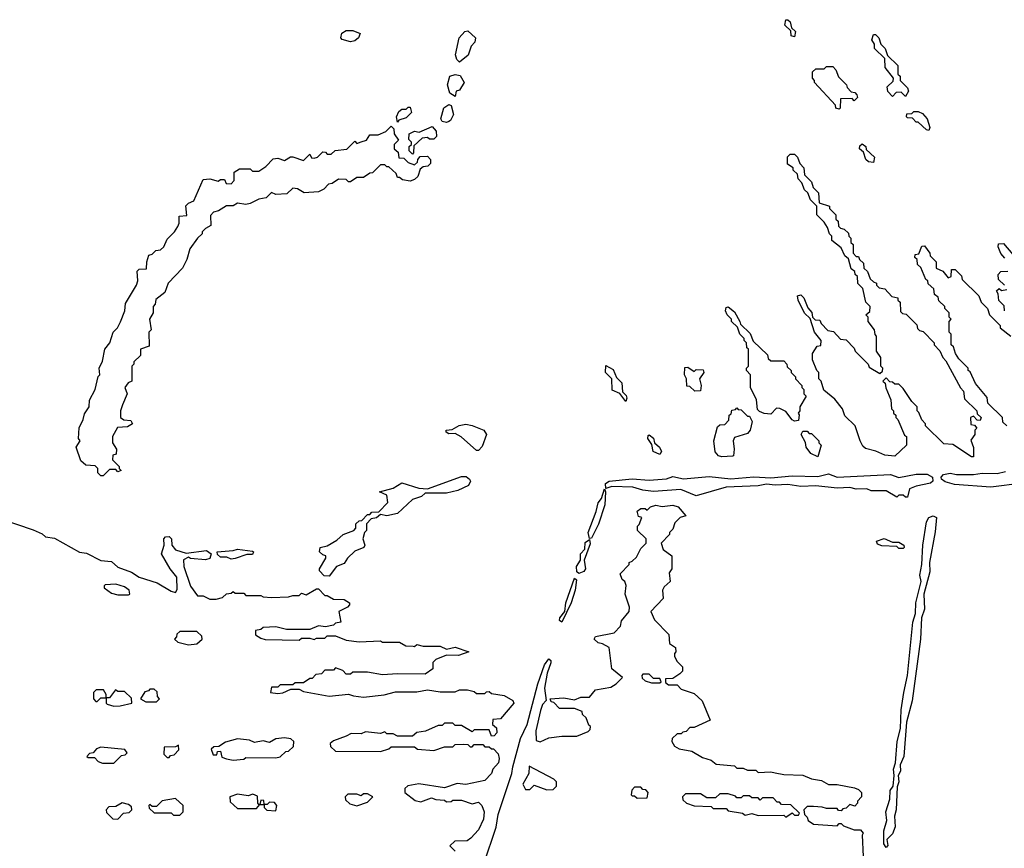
# Model space of a CAD drawing. Extents: x 2737564 to 2859580, y 876530 to 1012372.
# Tile 82 of 110: x 2767115 to 2771729, y 965234 to 969120. Entities that reach past the tile are written whole.
import ezdxf

# ---------------------------------------------------------------- set-up
doc = ezdxf.new("R2010")
doc.units = 0

msp = doc.modelspace()

# ---------------------------------------------------------------- linework, layer by layer
at = {"layer": '0CON05XD'}
for points in [[(2770745, 969040), (2770730, 969045), (2770728.3, 969068.3), (2770700, 969095), (2770705, 969120), (2770715, 969120), (2770725, 969110), (2770731.7, 969081.7), (2770750, 969065), (2770745, 969040)], [(2768665, 969016.7), (2768626.4, 969026.4), (2768620, 969035), (2768625, 969057.5), (2768645, 969070), (2768675, 969070), (2768710, 969055), (2768702.5, 969035), (2768685, 969020), (2768665, 969016.7)], [(2769175, 968920), (2769163, 968933), (2769157.5, 968955), (2769173.3, 969035), (2769200, 969065), (2769215, 969067.5), (2769250, 969035), (2769247.5, 969015), (2769230, 968995), (2769216.4, 968953.6), (2769175, 968920)], [(2771265, 968760), (2771245, 968780), (2771221.7, 968778.3), (2771205, 968760), (2771183, 968783), (2771180, 968805), (2771208.3, 968831.7), (2771210, 968845), (2771170, 968895), (2771168.3, 968938.3), (2771120, 968985), (2771120, 969005), (2771107.5, 969025), (2771115, 969050), (2771125, 969050), (2771140, 969035), (2771150, 969005), (2771170, 968985), (2771181.7, 968951.7), (2771230, 968905), (2771230, 968865), (2771240, 968855), (2771240, 968835), (2771275, 968800), (2771280, 968785), (2771265, 968760)], [(2770955, 968700), (2770940, 968705), (2770938.3, 968718.3), (2770840, 968825), (2770840, 968835), (2770830, 968845), (2770830, 968875), (2770845, 968890), (2770885, 968890), (2770895, 968900), (2770925, 968900), (2770940, 968885), (2770951.7, 968851.7), (2770990, 968815), (2770991.7, 968801.7), (2771011.7, 968781.7), (2771028.3, 968778.3), (2771038.3, 968768.3), (2771040, 968755), (2771025, 968740), (2771015, 968750), (2770961.7, 968748.3), (2770960, 968705), (2770955, 968700)], [(2769155, 968760), (2769130, 968775), (2769120, 968815), (2769130, 968855), (2769155, 968862.5), (2769178.3, 968858.3), (2769197.5, 968825), (2769175, 968790), (2769160, 968785), (2769155, 968760)], [(2768885, 968640), (2768880, 968665), (2768890.7, 968689.3), (2768905, 968700), (2768925, 968700), (2768935, 968710), (2768945, 968710), (2768950, 968685), (2768925, 968660), (2768891.7, 968648.3), (2768885, 968640)], [(2769115, 968637.5), (2769095, 968642.5), (2769087.5, 968655), (2769103, 968707), (2769125, 968722.5), (2769137, 968717), (2769147.5, 968675), (2769133, 968647), (2769125, 968642.5), (2769115, 968637.5)], [(2771375, 968600), (2771363.6, 968603.6), (2771325, 968640), (2771315, 968640), (2771298.3, 968658.3), (2771275, 968660), (2771270, 968665), (2771271.7, 968678.3), (2771295, 968680), (2771305, 968690), (2771325, 968690), (2771345, 968680), (2771367.5, 968655), (2771380, 968615), (2771375, 968600)], [(2767505, 966980), (2767495, 966980), (2767480, 966995), (2767480, 967015), (2767468.3, 967028.3), (2767425, 967030), (2767400.7, 967050.7), (2767380, 967115), (2767397.5, 967145), (2767390, 967155), (2767393.6, 967206.4), (2767412.5, 967245), (2767418.3, 967271.7), (2767440, 967305), (2767442.5, 967335), (2767467.5, 967385), (2767483, 967447), (2767490, 967455), (2767487.5, 967485), (2767502.3, 967517.7), (2767513.8, 967575), (2767536.7, 967605), (2767552.5, 967655), (2767572.5, 967675), (2767587, 967703), (2767606.7, 967755), (2767610.5, 967789.5), (2767662.5, 967875), (2767667.5, 967895), (2767665, 967940), (2767675, 967950), (2767708.3, 967951.7), (2767710, 967985), (2767720, 968015), (2767735, 968020), (2767753, 968037), (2767775, 968040), (2767790, 968055), (2767805, 968090), (2767840, 968125), (2767855, 968150), (2767862.5, 968165), (2767861.7, 968198.3), (2767898.3, 968201.7), (2767893, 968247), (2767905, 968260), (2767930, 968270), (2767975, 968370), (2768005, 968373.3), (2768045, 968362.5), (2768055, 968370), (2768075, 968370), (2768081.7, 968351.7), (2768105, 968350), (2768120, 968365), (2768120, 968405), (2768145, 968420), (2768195, 968420), (2768205, 968410), (2768235, 968410), (2768268.3, 968431.7), (2768303, 968467), (2768325, 968470), (2768355, 968460), (2768383, 968477), (2768395, 968477.5), (2768445, 968460), (2768475, 968490), (2768481.7, 968471.7), (2768495, 968470), (2768510, 968475), (2768535, 968500), (2768548.3, 968498.3), (2768555, 968490), (2768575, 968490), (2768593, 968507), (2768647, 968513), (2768685, 968550), (2768695, 968540), (2768715, 968547.5), (2768740, 968555), (2768755, 968580), (2768795, 968580), (2768830, 968595), (2768855, 968620), (2768868.3, 968608.3), (2768870, 968585), (2768890, 968555), (2768870, 968535), (2768870, 968515), (2768888.3, 968498.3), (2768891.7, 968471.7), (2768915, 968470), (2768935, 968450), (2768965, 968440), (2768978.3, 968451.7), (2768980, 968465), (2768991.7, 968478.3), (2769025, 968480), (2769040, 968465), (2769040, 968445), (2769027, 968433), (2769005, 968430), (2768991.7, 968418.3), (2768980, 968385), (2768965, 968370), (2768945, 968362.5), (2768908.3, 968368.3), (2768895, 968380), (2768885, 968380), (2768878.3, 968398.3), (2768845, 968430), (2768835, 968430), (2768825, 968440), (2768805, 968440), (2768768.3, 968401.7), (2768755, 968400), (2768725, 968380), (2768695, 968380), (2768665, 968360), (2768655, 968360), (2768645, 968370), (2768608.3, 968371.7), (2768578.3, 968351.7), (2768561.7, 968348.3), (2768540, 968325), (2768515, 968312.5), (2768448.3, 968308.3), (2768417, 968327), (2768395, 968330), (2768367, 968303), (2768315, 968300), (2768295, 968310), (2768270, 968285), (2768235, 968277.5), (2768195, 968257.5), (2768175, 968253.3), (2768135, 968260), (2768115, 968247.5), (2768083.6, 968246.4), (2768047, 968223), (2768022.5, 968217.5), (2768008.3, 968201.7), (2768010, 968155), (2767985, 968140), (2767970, 968125), (2767970, 968115), (2767947.5, 968095), (2767912.5, 968045), (2767897.5, 967995), (2767877.5, 967955), (2767810, 967885), (2767795, 967840), (2767753, 967807), (2767750, 967785), (2767740, 967775), (2767740, 967745), (2767722.5, 967715), (2767730, 967665), (2767720, 967655), (2767721.7, 967588.3), (2767680, 967575), (2767680, 967545), (2767650, 967515), (2767650, 967505), (2767640, 967495), (2767640, 967425), (2767623.6, 967416.4), (2767607.5, 967395), (2767617.5, 967365), (2767596.2, 967313.8), (2767586.7, 967285), (2767587.5, 967255), (2767603, 967243), (2767635, 967240), (2767642.5, 967225), (2767619.3, 967210.7), (2767573.3, 967206.7), (2767550, 967165), (2767550, 967135), (2767567.5, 967105), (2767567, 967083), (2767551.7, 967078.3), (2767550, 967055), (2767580, 967025), (2767580, 967015), (2767590, 967005), (2767575, 967000), (2767565, 967010), (2767535, 967010), (2767505, 966980)], [(2768955, 968490), (2768940, 968505), (2768940, 968525), (2768950, 968535), (2768950, 968545), (2768938.3, 968558.3), (2768940, 968585), (2768965, 968597.5), (2768987, 968593), (2769048.3, 968618.3), (2769067, 968597), (2769068.3, 968571.7), (2769055, 968560), (2769035, 968560), (2769025, 968567.5), (2769000, 968565), (2768961.7, 968528.3), (2768960, 968495), (2768955, 968490)], [(2771115, 968450), (2771093, 968453), (2771080, 968465), (2771068.3, 968498.3), (2771050, 968515), (2771051.7, 968528.3), (2771062.5, 968537.5), (2771080, 968525), (2771081.7, 968511.7), (2771120, 968475), (2771115, 968450)], [(2771585, 967070), (2771575, 967070), (2771487, 967127), (2771445, 967130), (2771360, 967215), (2771360, 967225), (2771343, 967243), (2771328.3, 967278.3), (2771320, 967285), (2771320, 967305), (2771295, 967330), (2771255, 967390), (2771235, 967410), (2771215, 967410), (2771205, 967420), (2771191.7, 967421.7), (2771175, 967440), (2771160, 967425), (2771170, 967415), (2771173, 967393), (2771197, 967337), (2771200, 967295), (2771210, 967285), (2771210, 967275), (2771220, 967265), (2771220, 967255), (2771230, 967245), (2771261.7, 967171.7), (2771270, 967165), (2771270, 967125), (2771215, 967072.5), (2771168.3, 967078.3), (2771127, 967097), (2771078.3, 967108.3), (2771065, 967120), (2771052.5, 967145), (2771030, 967215), (2770981.7, 967261.7), (2770970, 967295), (2770935, 967340), (2770883, 967383), (2770870, 967425), (2770860, 967435), (2770860, 967465), (2770850, 967475), (2770830, 967525), (2770830, 967555), (2770851.7, 967588.3), (2770868.3, 967591.7), (2770870, 967615), (2770840, 967655), (2770818.3, 967718.3), (2770793, 967743), (2770762.5, 967805), (2770760, 967825), (2770775, 967830), (2770790, 967815), (2770808.3, 967768.3), (2770827, 967747), (2770830, 967725), (2770841.7, 967711.7), (2770865, 967710), (2770870, 967695), (2770901.7, 967661.7), (2770928.3, 967658.3), (2770961.7, 967621.7), (2770988.3, 967618.3), (2771025, 967580), (2771030, 967565), (2771090, 967505), (2771095, 967490), (2771145, 967460), (2771158.3, 967471.7), (2771160, 967485), (2771150, 967495), (2771150, 967535), (2771130, 967565), (2771130, 967635), (2771123, 967643), (2771120, 967665), (2771090, 967705), (2771090, 967725), (2771080, 967735), (2771098.3, 967751.7), (2771100, 967775), (2771080, 967795), (2771065, 967860), (2771043, 967883), (2771040, 967915), (2771030, 967925), (2771028.3, 967938.3), (2771011.7, 967951.7), (2770998.3, 967998.3), (2770981.7, 968011.7), (2770965, 968050), (2770920, 968085), (2770920, 968105), (2770910, 968115), (2770900, 968145), (2770885, 968170), (2770850, 968205), (2770850, 968245), (2770820, 968275), (2770808.3, 968308.3), (2770791.7, 968321.7), (2770780, 968355), (2770763, 968373), (2770760, 968395), (2770740, 968415), (2770740, 968425), (2770713, 968443), (2770712.5, 968477.5), (2770725, 968490), (2770745, 968490), (2770760, 968475), (2770770, 968445), (2770790, 968425), (2770791.7, 968391.7), (2770825, 968360), (2770832.5, 968332.5), (2770858.3, 968308.3), (2770861.7, 968261.7), (2770910, 968245), (2770910, 968235), (2770940, 968205), (2770940, 968185), (2770950, 968175), (2770951.7, 968151.7), (2770961.7, 968141.7), (2770978.3, 968138.3), (2770998.3, 968118.3), (2771000, 968105), (2771010, 968095), (2771010, 968075), (2771020, 968065), (2771020, 968025), (2771035, 968010), (2771045, 968010), (2771050, 967995), (2771068.3, 967978.3), (2771070, 967955), (2771088.3, 967938.3), (2771100, 967905), (2771115, 967890), (2771130, 967885), (2771130, 967875), (2771141.7, 967861.7), (2771168.3, 967858.3), (2771201.7, 967821.7), (2771230, 967815), (2771230, 967805), (2771240, 967795), (2771241.7, 967751.7), (2771251.7, 967741.7), (2771268.3, 967738.3), (2771318.3, 967688.3), (2771321.7, 967671.7), (2771331.7, 967661.7), (2771348.3, 967658.3), (2771400, 967605), (2771400, 967595), (2771427, 967567), (2771440, 967535), (2771455, 967520), (2771523, 967393), (2771537, 967377), (2771541.7, 967341.7), (2771600, 967285), (2771601.7, 967271.7), (2771620, 967255), (2771615, 967240), (2771601.7, 967241.7), (2771585, 967260), (2771570, 967255), (2771571.7, 967221.7), (2771588.3, 967218.3), (2771600, 967205), (2771590, 967195), (2771590, 967175), (2771572.5, 967147.5), (2771583.6, 967113.6), (2771585, 967070)], [(2771740, 967215), (2771721.7, 967231.7), (2771720, 967255), (2771651.7, 967321.7), (2771648.3, 967348.3), (2771593, 967413), (2771568.3, 967468.3), (2771560, 967475), (2771560, 967485), (2771515, 967530), (2771500, 967555), (2771490, 967585), (2771480, 967595), (2771480, 967645), (2771470, 967655), (2771470, 967705), (2771480, 967715), (2771470, 967725), (2771470, 967745), (2771450, 967765), (2771450, 967775), (2771421.7, 967801.7), (2771418.3, 967818.3), (2771401.7, 967831.7), (2771398.3, 967858.3), (2771371.7, 967881.7), (2771370, 967895), (2771361.7, 967901.7), (2771338.3, 967958.3), (2771321.7, 967971.7), (2771320, 967995), (2771310, 968005), (2771311.7, 968018.3), (2771328.3, 968021.7), (2771341.7, 968058.3), (2771355, 968060), (2771380, 968025), (2771381.7, 968011.7), (2771410, 967985), (2771410, 967955), (2771440, 967940), (2771465, 967910), (2771480, 967915), (2771481.7, 967948.3), (2771498.3, 967948.3), (2771528.3, 967918.3), (2771531.7, 967901.7), (2771610, 967825), (2771620, 967795), (2771650, 967765), (2771660, 967735), (2771710, 967685), (2771710, 967675), (2771760, 967635)], [(2771731.7, 968001.7), (2771713, 968023), (2771700, 968055), (2771701.7, 968068.3), (2771725, 968070), (2771768.3, 968018.3)], [(2771730, 967875), (2771701.7, 967901.7), (2771700, 967925), (2771711.7, 967938.3), (2771745, 967940)], [(2771730, 967755), (2771728.3, 967778.3), (2771703, 967803), (2771700, 967835), (2771691.7, 967848.3), (2771705, 967860), (2771715, 967850), (2771740, 967855)], [(2770745, 967237.5), (2770733.9, 967243.9), (2770705, 967282.5), (2770677, 967297), (2770661.7, 967298.3), (2770635, 967270), (2770603, 967273), (2770581.7, 967281.7), (2770572.5, 967292.5), (2770567, 967337), (2770540, 967395), (2770540, 967455), (2770520, 967475), (2770520, 967485), (2770530, 967495), (2770530, 967575), (2770521.7, 967581.7), (2770520, 967605), (2770510, 967615), (2770510, 967625), (2770490, 967645), (2770478.3, 967678.3), (2770450, 967705), (2770450, 967715), (2770430, 967735), (2770422.5, 967755), (2770425, 967770), (2770435, 967772.5), (2770465, 967750), (2770490, 967705), (2770491.7, 967691.7), (2770538.3, 967648.3), (2770551.7, 967611.7), (2770618.3, 967548.3), (2770621.7, 967531.7), (2770635, 967520), (2770695, 967520), (2770710, 967505), (2770711.7, 967491.7), (2770730, 967475), (2770730, 967465), (2770750, 967445), (2770750, 967435), (2770780, 967405), (2770780, 967395), (2770790, 967385), (2770790, 967365), (2770800, 967355), (2770770, 967305), (2770770, 967285), (2770762.5, 967275), (2770767.5, 967267.5), (2770765, 967240), (2770745, 967237.5)], [(2769955, 967330), (2769927.5, 967367.5), (2769891.7, 967381.7), (2769890, 967435), (2769860, 967465), (2769861.7, 967498.3), (2769895, 967480), (2769911.7, 967441.7), (2769937, 967417), (2769940, 967375), (2769957, 967357), (2769960, 967345), (2769955, 967330)], [(2770278.3, 967378.3), (2770255, 967400), (2770241.7, 967401.7), (2770240, 967435), (2770230, 967455), (2770231.7, 967488.3), (2770245, 967490), (2770275, 967470), (2770285, 967480), (2770318.3, 967478.3), (2770320, 967465), (2770300, 967435), (2770307.5, 967405), (2770305, 967380), (2770278.3, 967378.3)], [(2770405, 967070), (2770390, 967075), (2770373, 967093), (2770367.5, 967145), (2770385, 967210), (2770395, 967220), (2770418.3, 967221.7), (2770438.3, 967241.7), (2770440, 967265), (2770448.3, 967271.7), (2770451.7, 967288.3), (2770468.3, 967291.7), (2770475, 967300), (2770481.7, 967291.7), (2770495, 967290), (2770525, 967260), (2770535, 967260), (2770547.5, 967235), (2770537.5, 967195), (2770525, 967180), (2770465, 967160), (2770457.5, 967145), (2770463.3, 967105), (2770460, 967075), (2770455, 967072.5), (2770405, 967070)], [(2769265, 967100), (2769255, 967100), (2769183.6, 967163.6), (2769155, 967180), (2769125, 967177.5), (2769112.5, 967185), (2769112.5, 967195), (2769141.7, 967198.3), (2769173.6, 967216.4), (2769205, 967222.5), (2769235, 967217.5), (2769290, 967195), (2769302.5, 967175), (2769281.7, 967118.3), (2769265, 967100)], [(2770855, 967070), (2770822.5, 967085), (2770800, 967115), (2770797, 967137), (2770777.5, 967175), (2770785, 967190), (2770805, 967190), (2770815, 967180), (2770825, 967180), (2770860, 967145), (2770860, 967135), (2770870, 967125), (2770855, 967070)], [(2770115, 967080), (2770082.5, 967095), (2770077.5, 967127.5), (2770057.5, 967155), (2770060, 967170), (2770065, 967172.5), (2770085, 967157.5), (2770090, 967135), (2770112.5, 967115), (2770122.5, 967095), (2770115, 967080)], [(2771814.2, 966945.8), (2771665, 966927.5), (2771495, 966940), (2771452.2, 966952.2), (2771434.2, 966965), (2771433.3, 966975), (2771443.4, 966986.6), (2771475, 966993.8), (2771505, 966987.7), (2771585, 966987.5), (2771625, 966993.8), (2771695, 966991.5), (2771735, 967001.3)], [(2768565, 966510), (2768541.7, 966511.7), (2768520, 966535), (2768520, 966545), (2768550, 966595), (2768550, 966605), (2768535, 966610), (2768520, 966625), (2768522.5, 966645), (2768555, 966652.5), (2768600.7, 966679.3), (2768630, 966705), (2768680, 966725), (2768690, 966735), (2768690, 966755), (2768705, 966770), (2768718.3, 966771.7), (2768745, 966800), (2768755, 966800), (2768765, 966810), (2768798.3, 966811.7), (2768840, 966855), (2768835, 966890), (2768800, 966905), (2768865, 966923.3), (2768905, 966947.5), (2768985, 966922.5), (2769025, 966920), (2769185, 966977.5), (2769207, 966977), (2769222.5, 966965), (2769227.5, 966955), (2769217.5, 966935), (2769167.7, 966912.3), (2769115, 966900), (2769015, 966900), (2768997, 966883), (2768955, 966870), (2768885, 966803.3), (2768835, 966792.5), (2768805, 966800), (2768787, 966783), (2768761.7, 966778.3), (2768740, 966755), (2768740, 966725), (2768730, 966715), (2768722.5, 966685), (2768732.5, 966655), (2768727.5, 966645), (2768685, 966627.5), (2768650, 966595), (2768635, 966570), (2768600, 966555), (2768565, 966510)], [(2771275, 966880), (2771265, 966880), (2771255, 966890), (2771235, 966890), (2771225, 966880), (2771175, 966910), (2771105, 966910), (2771085, 966920), (2771035, 966917.5), (2771005, 966926.2), (2770945, 966923.3), (2770845, 966933.8), (2770775, 966931.2), (2770715, 966940.8), (2770655, 966937.1), (2770615, 966942), (2770575, 966934.2), (2770425, 966927.8), (2770285, 966887.5), (2770213.6, 966916.4), (2770085, 966907.5), (2770035, 966913.8), (2769987.6, 966927.6), (2769889.7, 966930.3), (2769861.7, 966921.7), (2769860, 966945), (2769876.7, 966955), (2769985, 966966.9), (2770065, 966960), (2770145, 966967.3), (2770175, 966977.1), (2770225, 966966.9), (2770345, 966977.3), (2770446.9, 966966.9), (2770555, 966975.3), (2770635, 966971.5), (2770735, 966980.3), (2770855, 966977.3), (2770905, 966989.5), (2770945, 966974.4), (2771195, 966987.7), (2771235, 966972.9), (2771315, 966988.9), (2771367.9, 966987.9), (2771392.5, 966975), (2771394.2, 966955), (2771383.5, 966946.5), (2771315, 966932.5), (2771285, 966920), (2771275, 966880)], [(2769785, 966687.5), (2769777.9, 966715), (2769816.2, 966813.8), (2769825, 966854), (2769841.4, 966875), (2769855, 966920), (2769860, 966905), (2769857.1, 966845), (2769826.6, 966753.4), (2769795, 966688.8), (2769785, 966687.5)], [(2769289.2, 965160.8), (2769347.8, 965332.2), (2769357.3, 965392.7), (2769421.5, 965585), (2769425.8, 965615.8), (2769461.1, 965748.9), (2769493.3, 965815), (2769542.1, 966005), (2769574.6, 966095), (2769595, 966122), (2769603.8, 966115), (2769604.2, 966104.2), (2769585.7, 966055), (2769574.4, 965985), (2769582.5, 965927.5), (2769565, 965907.5), (2769555, 965880), (2769533.8, 965785), (2769535, 965740), (2769553, 965733), (2769595, 965752.5), (2769655, 965760), (2769725, 965760), (2769778.3, 965781.7), (2769788.3, 965791.7), (2769790, 965805), (2769781.7, 965811.7), (2769770, 965845), (2769751.7, 965861.7), (2769750, 965875), (2769715, 965890), (2769645, 965890), (2769618.3, 965918.3), (2769605, 965920), (2769600, 965935), (2769665, 965940), (2769715, 965930), (2769745, 965942.5), (2769785, 965942.5), (2769813, 965977), (2769885, 965990), (2769910, 966005), (2769940, 966035), (2769890, 966075), (2769877.5, 966175), (2769845, 966193.3), (2769825, 966197.5), (2769807.5, 966215), (2769813.6, 966226.4), (2769900, 966245), (2769930, 966275), (2769935, 966300), (2769970, 966345), (2769972.5, 966365), (2769952.5, 966425), (2769957, 966467), (2769950, 966485), (2769937.5, 966495), (2769928.3, 966521.7), (2769970, 966565), (2769970, 966575), (2769985, 966580), (2770005, 966600), (2770025, 966640), (2770050, 966665), (2770050, 966685), (2770010, 966725), (2770010, 966745), (2770018.3, 966751.7), (2770030, 966785), (2770015, 966790), (2770007.5, 966815), (2770025, 966826.7), (2770045, 966827.5), (2770055, 966820), (2770070, 966835), (2770095, 966842.5), (2770125, 966837.5), (2770175, 966842.5), (2770200, 966835), (2770237, 966793), (2770210, 966785), (2770185, 966760), (2770175, 966730), (2770160, 966715), (2770160, 966705), (2770120, 966665), (2770130, 966635), (2770170, 966605), (2770170, 966545), (2770157.5, 966525), (2770163.3, 966485), (2770135, 966460), (2770127.5, 966445), (2770130, 966405), (2770072.5, 966345), (2770090, 966305), (2770157, 966237), (2770160, 966195), (2770187.5, 966175), (2770190, 966155), (2770183, 966147), (2770183, 966133), (2770195, 966110), (2770220, 966085), (2770220, 966065), (2770208.3, 966051.7), (2770175, 966030), (2770141.7, 966028.3), (2770141.7, 966011.7), (2770155, 966000), (2770195, 966000), (2770215, 965980), (2770275, 965960), (2770312.5, 965925), (2770350, 965835), (2770275, 965800), (2770255, 965800), (2770238.3, 965781.7), (2770221.7, 965778.3), (2770215, 965770), (2770195, 965770), (2770171.7, 965748.3), (2770170, 965735), (2770183.6, 965713.6), (2770205, 965700), (2770265, 965690), (2770315, 965660), (2770355, 965647.5), (2770378.3, 965628.3), (2770465, 965620), (2770475, 965610), (2770505, 965610), (2770525, 965600), (2770565, 965600), (2770575, 965590), (2770635, 965592.5), (2770655, 965587.5), (2770695, 965580), (2770785, 965577.5), (2770825, 965560), (2770871.7, 965551.7), (2770905, 965532.5), (2770945, 965532.5), (2771027, 965517), (2771045, 965510), (2771060, 965495), (2771060, 965475), (2771040, 965455), (2771040, 965445), (2771028.3, 965431.7), (2771005, 965440), (2770988.3, 965421.7), (2770971.7, 965418.3), (2770965, 965410), (2770951.7, 965411.7), (2770945, 965420), (2770895, 965420), (2770875, 965427.5), (2770835, 965430), (2770805, 965430), (2770790, 965415), (2770791.7, 965391.7), (2770805, 965380), (2770810, 965365), (2770835, 965347.5), (2770945, 965340), (2770955, 965350), (2770965, 965350), (2770975, 965340), (2771025, 965320), (2771055, 965320), (2771067.5, 965305), (2771062.5, 965295), (2771066.7, 965195)], [(2767015, 966782), (2767177.7, 966727.7), (2767219.2, 966709.2), (2767235, 966694.3), (2767278, 966688), (2767395, 966622), (2767427.7, 966617.7), (2767495, 966583.8), (2767545, 966578.8), (2767575, 966552.5), (2767639.1, 966529.1), (2767675, 966506.2), (2767759.5, 966479.5), (2767825, 966440), (2767845, 966434), (2767853, 966447), (2767850.8, 966505), (2767819.2, 966545), (2767779.2, 966615), (2767792, 966655), (2767790, 966685), (2767797.5, 966695), (2767815, 966695.8), (2767826, 966685), (2767828, 966655), (2767845, 966634), (2767895, 966617.5), (2767990.7, 966630.7), (2768012.5, 966615), (2768006.4, 966593.6), (2767985, 966586.7), (2767915, 966592.5), (2767905, 966600), (2767883, 966587), (2767883.3, 966555), (2767915, 966462.5), (2767948.3, 966418.3), (2767975, 966417.5), (2768005, 966402.5), (2768035, 966402.5), (2768065, 966410), (2768083, 966427), (2768105, 966430), (2768115, 966437.5), (2768125, 966430), (2768165, 966430), (2768175, 966420), (2768245, 966420), (2768255, 966412.5), (2768295, 966410), (2768375, 966412.5), (2768395, 966420), (2768425, 966420), (2768435, 966430), (2768457, 966423), (2768505, 966450), (2768515, 966450), (2768545, 966420), (2768555, 966420), (2768585, 966402.5), (2768635, 966401.2), (2768660, 966385), (2768660, 966375), (2768650, 966365), (2768610, 966345), (2768620, 966295), (2768595, 966290), (2768585, 966280), (2768547.5, 966272.5), (2768515, 966277.5), (2768475, 966260), (2768365, 966260), (2768315, 966272.5), (2768255, 966270), (2768245, 966260), (2768220, 966255), (2768220, 966235), (2768245, 966220), (2768265, 966212.5), (2768425, 966210), (2768435, 966220), (2768475, 966220), (2768495, 966212.5), (2768505, 966220), (2768545, 966220), (2768555, 966230), (2768595, 966230), (2768645, 966210), (2768705, 966202.5), (2768805, 966207.5), (2768815, 966200), (2768895, 966200), (2768923.6, 966183.6), (2768958.3, 966181.7)], [(2771175, 965237.5), (2771164.4, 965255), (2771164.6, 965315), (2771177.9, 965365), (2771172.9, 965405), (2771192.7, 965465), (2771193.5, 965505), (2771208, 965525), (2771213.1, 965575), (2771209.1, 965605), (2771218.9, 965635), (2771226.1, 965735), (2771242.1, 965795), (2771246, 965884), (2771257.3, 965965), (2771275.5, 966045), (2771299.6, 966295), (2771312.7, 966335), (2771314.5, 966385), (2771338.9, 966485), (2771333.2, 966515), (2771342.7, 966565), (2771346.8, 966655), (2771364.5, 966765), (2771374.6, 966785.4), (2771395, 966793.5), (2771410.6, 966785), (2771405, 966717.5), (2771378.2, 966575), (2771379.3, 966530.7), (2771351.9, 966425), (2771354.6, 966355), (2771340.9, 966315), (2771335.3, 966214.7), (2771296.9, 965925), (2771270.9, 965825), (2771258.5, 965665), (2771241.1, 965625), (2771241.8, 965595), (2771230.8, 965575), (2771234.4, 965545), (2771227.4, 965522.6), (2771221.8, 965415), (2771213.8, 965385), (2771217.5, 965335), (2771205, 965301.4), (2771178.8, 965275), (2771183.3, 965246.7), (2771175, 965237.5)], [(2769735, 966522), (2769725, 966530), (2769723.2, 966555), (2769742.9, 966585), (2769742.1, 966615), (2769762.7, 966637.3), (2769765, 966668), (2769785, 966682.5), (2769788.3, 966661.7), (2769760, 966585), (2769766.7, 966545), (2769757.6, 966532.4), (2769735, 966522)], [(2771255, 966640), (2771235, 966640), (2771225, 966650), (2771155, 966652.5), (2771135, 966660), (2771130, 966675), (2771165, 966687.5), (2771205, 966670), (2771235, 966670), (2771257.5, 966655), (2771260, 966645), (2771255, 966640)], [(2768105, 966590), (2768085, 966600), (2768055, 966600), (2768041.7, 966611.7), (2768040, 966625), (2768115, 966630), (2768135, 966636.7), (2768205, 966627.5), (2768210, 966625), (2768205, 966612.5), (2768178.3, 966611.7), (2768125, 966592.5), (2768105, 966590)], [(2769655, 966293.8), (2769645, 966302.5), (2769645.8, 966315), (2769670, 966345), (2769673.5, 966385), (2769715, 966501.2), (2769723.6, 966493.6), (2769717.5, 966445), (2769698.6, 966385), (2769655, 966293.8)], [(2767625, 966422.5), (2767630, 966425), (2767627.5, 966445), (2767605, 966460), (2767565, 966472.5), (2767515, 966470), (2767510, 966465), (2767510, 966455), (2767545, 966430), (2767575, 966422.5), (2767625, 966422.5)], [(2767905, 966187.5), (2767945, 966192.5), (2767970, 966215), (2767968.3, 966228.3), (2767945, 966250), (2767865, 966250), (2767851.7, 966238.3), (2767850, 966225), (2767840, 966215), (2767855, 966200), (2767905, 966187.5)], [(2768958.3, 966181.7), (2768965, 966180), (2768975, 966190), (2769005, 966182.5), (2769085, 966182.5), (2769115, 966167.5), (2769155, 966176.7), (2769220, 966155), (2769171.7, 966138.3), (2769115, 966140), (2769065, 966120), (2769050, 966105), (2769050, 966075), (2769015, 966050), (2768885, 966052.5), (2768815, 966047.5), (2768745, 966060), (2768675, 966060), (2768665, 966050), (2768645, 966050), (2768628.3, 966068.3), (2768595, 966080), (2768585, 966070), (2768545, 966070), (2768528.3, 966051.7), (2768501.7, 966048.3), (2768485, 966030), (2768475, 966030), (2768445, 966010), (2768405, 966010), (2768395, 966000), (2768335, 966000), (2768325, 965990), (2768295, 965990), (2768290, 965965), (2768325, 965960), (2768347, 965963), (2768385, 965980), (2768425, 965980), (2768445, 965970), (2768565, 965947.5), (2768655, 965957.5), (2768678.3, 965948.3), (2768725, 965942.5), (2768823, 965953), (2768875, 965967.5), (2768975, 965967.5), (2769025, 965977.5), (2769085, 965967.5), (2769155, 965967.5), (2769175, 965976.7), (2769213, 965977), (2769245, 965970), (2769255, 965960), (2769295, 965960), (2769301.7, 965968.3), (2769315, 965970), (2769325, 965960), (2769385, 965950), (2769425, 965927.5), (2769430, 965915), (2769368.3, 965841.7), (2769331.7, 965838.3), (2769330, 965815), (2769348.3, 965798.3), (2769350, 965775), (2769338.3, 965761.7), (2769325, 965760), (2769315, 965790), (2769245, 965790), (2769235, 965780), (2769185, 965810), (2769155, 965810), (2769145, 965820), (2769105, 965820), (2769095, 965810), (2769075, 965810), (2769017, 965783), (2768975, 965777.5), (2768955, 965760), (2768885, 965760), (2768865, 965770), (2768835, 965770), (2768825, 965780), (2768805, 965772.5), (2768735, 965780), (2768715, 965770), (2768668.3, 965771.7), (2768645, 965760), (2768585, 965737.5), (2768570, 965725), (2768571.7, 965711.7), (2768595, 965690), (2768805, 965687.5), (2768845, 965700), (2768855, 965710), (2768965, 965710), (2768978.3, 965698.3), (2769055, 965692.5), (2769105, 965710), (2769145, 965710), (2769155, 965720), (2769195, 965722.5), (2769215, 965720), (2769225, 965710), (2769235, 965710), (2769245, 965720), (2769285, 965720), (2769295, 965710), (2769315, 965710), (2769325, 965700), (2769335, 965700), (2769356.4, 965676.4), (2769362, 965655), (2769358.8, 965635), (2769332.5, 965605), (2769326.1, 965583.9), (2769295, 965552.5), (2769205, 965532.5), (2769165, 965537.5), (2769105, 965517.5), (2768985, 965536.7), (2768933, 965527), (2768920, 965515), (2768920, 965495), (2768968.3, 965458.3), (2768995, 965452.5), (2769045, 965470), (2769065, 965462.5), (2769105, 965460), (2769115, 965452.5), (2769137, 965453), (2769145, 965460), (2769185, 965460), (2769235, 965442.5), (2769265, 965450), (2769280, 965435), (2769291.2, 965405), (2769288.8, 965371.2), (2769265, 965320), (2769229.3, 965280.7), (2769211.7, 965268.3), (2769153, 965267), (2769130, 965245), (2769155, 965220)], [(2770115, 966010), (2770120, 966015), (2770115, 966030), (2770085, 966030), (2770065, 966050), (2770035, 966050), (2770030, 966045), (2770031.7, 966031.7), (2770045, 966020), (2770075, 966010), (2770115, 966010)], [(2767555, 965900), (2767585, 965902.5), (2767640, 965915), (2767638.3, 965938.3), (2767605, 965970), (2767575, 965970), (2767563, 965977), (2767535, 965940), (2767520, 965940), (2767520, 965955), (2767507, 965977), (2767473, 965977), (2767460, 965965), (2767460, 965935), (2767471.7, 965921.7), (2767478.3, 965921.7), (2767495, 965940), (2767520, 965940), (2767520, 965915), (2767525, 965910), (2767555, 965900)], [(2767755, 965920), (2767770, 965935), (2767760, 965945), (2767758.3, 965968.3), (2767745, 965980), (2767725, 965980), (2767718.3, 965971.7), (2767701.7, 965968.3), (2767680, 965935), (2767705, 965920), (2767755, 965920)], [(2768115, 965647.5), (2768165, 965652.5), (2768175, 965660), (2768315, 965657.5), (2768335, 965662.5), (2768361.7, 965688.3), (2768375, 965690), (2768398.3, 965711.7), (2768400, 965735), (2768385, 965747.5), (2768355, 965752.5), (2768315, 965747.5), (2768285, 965730), (2768255, 965737.5), (2768215, 965730), (2768191.7, 965741.7), (2768135, 965747.5), (2768078.3, 965731.7), (2768048.3, 965711.7), (2768025, 965710), (2768011.7, 965698.3), (2768021.7, 965671.7), (2768038.3, 965671.7), (2768041.7, 965688.3), (2768055, 965690), (2768061.7, 965661.7), (2768083, 965653), (2768115, 965647.5)], [(2767555, 965632.5), (2767591.7, 965668.3), (2767608.3, 965671.7), (2767618.3, 965681.7), (2767607, 965697), (2767495, 965707.5), (2767475, 965700), (2767458.3, 965681.7), (2767441.7, 965678.3), (2767430, 965665), (2767435, 965660), (2767465, 965660), (2767481.7, 965641.7), (2767503, 965633), (2767555, 965632.5)], [(2767815, 965660), (2767821.7, 965668.3), (2767838.3, 965671.7), (2767860, 965695), (2767858.3, 965718.3), (2767845, 965710), (2767791.7, 965708.3), (2767790, 965675), (2767805, 965660), (2767815, 965660)], [(2769585, 965507.5), (2769615, 965510), (2769630, 965525), (2769630, 965545), (2769618.3, 965558.3), (2769501.7, 965618.3), (2769500, 965585), (2769472.5, 965535), (2769485, 965510), (2769505, 965510), (2769525, 965530), (2769585, 965507.5)], [(2770008.3, 965468.3), (2770055, 965470), (2770060, 965495), (2770048.3, 965508.3), (2770035, 965510), (2770025, 965520), (2769995, 965520), (2769983, 965507), (2769980, 965485), (2769985, 965480), (2769995, 965480), (2770008.3, 965468.3)], [(2768315, 965410), (2768320, 965435), (2768308.3, 965448.3), (2768285, 965450), (2768275, 965440), (2768260, 965440), (2768258.3, 965458.3), (2768245, 965460), (2768240, 965440), (2768235, 965440), (2768230, 965445), (2768228.3, 965478.3), (2768207, 965487), (2768185, 965480), (2768135, 965487.5), (2768100, 965475), (2768101.7, 965451.7), (2768135, 965420), (2768225, 965420), (2768240, 965440), (2768260, 965440), (2768260, 965425), (2768273, 965413), (2768315, 965410)], [(2768695, 965432.5), (2768745, 965450), (2768770, 965475), (2768745, 965490), (2768725, 965490), (2768715, 965480), (2768695, 965487.5), (2768651.7, 965488.3), (2768640, 965475), (2768641.7, 965461.7), (2768661.7, 965441.7), (2768695, 965432.5)], [(2770705, 965380), (2770735, 965400), (2770745, 965390), (2770765, 965390), (2770768.3, 965398.3), (2770728.3, 965438.3), (2770685, 965440), (2770675, 965450), (2770665, 965450), (2770645, 965470), (2770595, 965470), (2770585, 965460), (2770575, 965470), (2770545, 965470), (2770535, 965480), (2770505, 965480), (2770495, 965470), (2770475, 965470), (2770468.3, 965478.3), (2770435, 965490), (2770395, 965490), (2770375, 965470), (2770335, 965470), (2770305, 965490), (2770235, 965490), (2770220, 965475), (2770221.7, 965461.7), (2770240, 965445), (2770275, 965432.5), (2770355, 965430), (2770365, 965420), (2770425, 965420), (2770435, 965410), (2770501.7, 965398.3), (2770515, 965390), (2770545, 965397.5), (2770575, 965387.5), (2770695, 965390), (2770705, 965380)], [(2767575, 965370), (2767601.7, 965398.3), (2767628.3, 965401.7), (2767640, 965415), (2767638.3, 965428.3), (2767625, 965440), (2767595, 965447.5), (2767565, 965430), (2767531.7, 965428.3), (2767520, 965415), (2767521.7, 965401.7), (2767551.7, 965371.7), (2767575, 965370)], [(2767865, 965390), (2767880, 965405), (2767880, 965435), (2767845, 965467.5), (2767783, 965457), (2767755, 965430), (2767735, 965430), (2767725, 965440), (2767720, 965435), (2767721.7, 965421.7), (2767745, 965400), (2767825, 965400), (2767835, 965390), (2767865, 965390)]]:
    msp.add_lwpolyline(points, dxfattribs=at)

doc.saveas('drawing.dxf')
